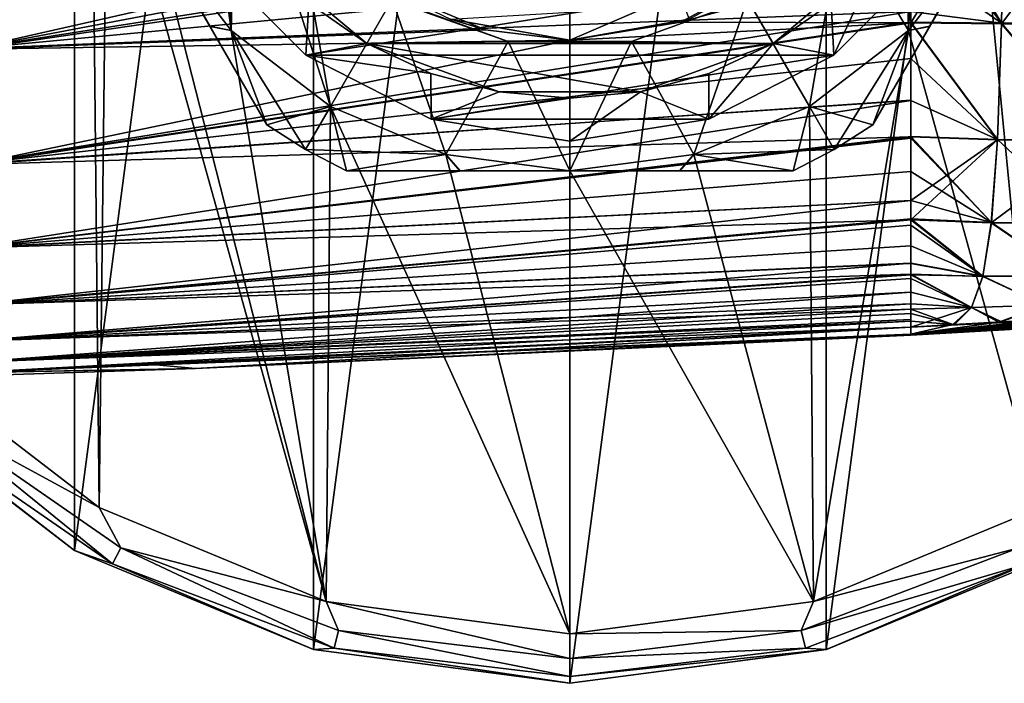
# Model space of a CAD drawing. Header units: millimetres. Extents: x -105 to 105, y -36 to 73.
# Tile 51 of 58: x 58 to 88, y -31 to -11. Entities that reach past the tile are written whole.
import ezdxf

# ---------------------------------------------------------------- set-up
doc = ezdxf.new("R2010")
doc.units = ezdxf.units.MM
doc.header["$LTSCALE"] = 81.481481
for name, color, linetype in [('231', 7, 'CONTINUOUS'), ('243', 7, 'CONTINUOUS'), ('244', 7, 'CONTINUOUS'), ('245', 7, 'CONTINUOUS'), ('246', 7, 'CONTINUOUS'), ('247', 7, 'CONTINUOUS'), ('248', 7, 'CONTINUOUS'), ('249', 7, 'CONTINUOUS'), ('250', 7, 'CONTINUOUS'), ('251', 7, 'CONTINUOUS'), ('255', 7, 'CONTINUOUS'), ('256', 7, 'CONTINUOUS'), ('259', 7, 'CONTINUOUS'), ('260', 7, 'CONTINUOUS'), ('261', 7, 'CONTINUOUS'), ('262', 7, 'CONTINUOUS'), ('263', 7, 'CONTINUOUS'), ('264', 7, 'CONTINUOUS'), ('265', 7, 'CONTINUOUS'), ('266', 7, 'CONTINUOUS'), ('267', 7, 'CONTINUOUS'), ('36', 7, 'CONTINUOUS'), ('37', 7, 'CONTINUOUS'), ('38', 7, 'CONTINUOUS'), ('39', 7, 'CONTINUOUS'), ('40', 7, 'CONTINUOUS'), ('41', 7, 'CONTINUOUS'), ('42', 7, 'CONTINUOUS'), ('56', 7, 'CONTINUOUS'), ('58', 7, 'CONTINUOUS'), ('59', 7, 'CONTINUOUS'), ('60', 7, 'CONTINUOUS')]:
    doc.layers.add(name, color=color, linetype=linetype)

msp = doc.modelspace()

# ---------------------------------------------------------------- linework, layer by layer
at = {"layer": '231', "color": 7, "linetype": 'CONTINUOUS'}
for points in [[(62.443, 6.547, -68.386), (62.443, -7.953, -68.386), (64.747, -10.956, -68.386), (62.443, 6.547, -68.386)], [(62.443, 6.547, -68.386), (64.747, -10.956, -68.386), (64.25, -0.703, -68.386), (62.443, 6.547, -68.386)], [(64.25, -0.703, -68.386), (64.747, -10.956, -68.386), (64.899, -4.381, -68.386), (64.25, -0.703, -68.386)], [(85.253, -10.956, -68.386), (85.75, -0.703, -68.386), (85.101, -4.381, -68.386), (85.253, -10.956, -68.386)], [(85.253, -10.956, -68.386), (87.557, -7.953, -68.386), (85.75, -0.703, -68.386), (85.253, -10.956, -68.386)], [(64.747, -10.956, -68.386), (67.75, -13.261, -68.386), (64.899, -4.381, -68.386), (64.747, -10.956, -68.386)], [(64.899, -4.381, -68.386), (67.75, -13.261, -68.386), (66.765, -7.613, -68.386), (64.899, -4.381, -68.386)], [(83.235, -7.614, -68.386), (85.253, -10.956, -68.386), (85.101, -4.381, -68.386), (83.235, -7.614, -68.386)], [(66.765, -7.613, -68.386), (67.75, -13.261, -68.386), (69.625, -10.013, -68.386), (66.765, -7.613, -68.386)], [(80.375, -10.014, -68.386), (82.25, -13.261, -68.386), (83.235, -7.614, -68.386), (80.375, -10.014, -68.386)], [(82.25, -13.261, -68.386), (85.253, -10.956, -68.386), (83.235, -7.614, -68.386), (82.25, -13.261, -68.386)], [(67.75, -13.261, -68.386), (71.248, -14.71, -68.386), (69.625, -10.013, -68.386), (67.75, -13.261, -68.386)], [(69.625, -10.013, -68.386), (71.248, -14.71, -68.386), (73.134, -11.29, -68.386), (69.625, -10.013, -68.386)], [(76.866, -11.29, -68.386), (78.752, -14.71, -68.386), (80.375, -10.014, -68.386), (76.866, -11.29, -68.386)], [(78.752, -14.71, -68.386), (82.25, -13.261, -68.386), (80.375, -10.014, -68.386), (78.752, -14.71, -68.386)], [(71.248, -14.71, -68.386), (75, -15.203, -68.386), (73.134, -11.29, -68.386), (71.248, -14.71, -68.386)], [(73.134, -11.29, -68.386), (75, -15.203, -68.386), (76.866, -11.29, -68.386), (73.134, -11.29, -68.386)], [(75, -15.203, -68.386), (78.752, -14.71, -68.386), (76.866, -11.29, -68.386), (75, -15.203, -68.386)]]:
    msp.add_3dface(points, dxfattribs=at)
at = {"layer": '243', "color": 7, "linetype": 'CONTINUOUS'}
for points in [[(90.939, -2.096, -82.827), (90.939, -2.096, -69.645), (84.175, -13.811, -82.827), (90.939, -2.096, -82.827)], [(85.897, -10.829, -83.771), (90.939, -2.096, -82.827), (84.175, -13.811, -82.827), (85.897, -10.829, -83.771)], [(84.175, -13.811, -82.827), (90.939, -2.096, -69.645), (84.175, -13.811, -69.645), (84.175, -13.811, -82.827)], [(84.175, -13.811, -69.645), (90.939, -2.096, -69.645), (89.217, -5.078, -68.701), (84.175, -13.811, -69.645)], [(89.223, -5.069, -83.769), (90.939, -2.096, -82.827), (85.897, -10.829, -83.771), (89.223, -5.069, -83.769)], [(85.892, -10.838, -68.703), (84.175, -13.811, -69.645), (89.217, -5.078, -68.701), (85.892, -10.838, -68.703)], [(87.557, -7.953, -68.386), (85.892, -10.838, -68.703), (89.217, -5.078, -68.701), (87.557, -7.953, -68.386)], [(87.557, -7.953, -84.086), (89.223, -5.069, -83.769), (85.897, -10.829, -83.771), (87.557, -7.953, -84.086)]]:
    msp.add_3dface(points, dxfattribs=at)
at = {"layer": '244', "color": 7, "linetype": 'CONTINUOUS'}
for points in [[(87.557, -7.953, -84.086), (85.897, -10.829, -83.771), (85.253, -10.956, -84.086), (87.557, -7.953, -84.086)], [(85.253, -10.956, -84.086), (83, -14.56, -82.827), (82.25, -13.261, -84.086), (85.253, -10.956, -84.086)], [(84.175, -13.811, -82.827), (83, -14.56, -82.827), (85.253, -10.956, -84.086), (84.175, -13.811, -82.827)], [(85.897, -10.829, -83.771), (84.175, -13.811, -82.827), (85.253, -10.956, -84.086), (85.897, -10.829, -83.771)], [(82.25, -13.261, -84.086), (81.764, -15.203, -82.827), (78.753, -14.709, -84.086), (82.25, -13.261, -84.086)], [(83, -14.56, -82.827), (81.764, -15.203, -82.827), (82.25, -13.261, -84.086), (83, -14.56, -82.827)], [(78.331, -15.203, -83.769), (75, -15.203, -84.086), (78.753, -14.709, -84.086), (78.331, -15.203, -83.769)], [(81.764, -15.203, -82.827), (78.331, -15.203, -83.769), (78.753, -14.709, -84.086), (81.764, -15.203, -82.827)]]:
    msp.add_3dface(points, dxfattribs=at)
at = {"layer": '245', "color": 7, "linetype": 'CONTINUOUS'}
for points in [[(71.68, -15.203, -83.771), (81.764, -15.203, -82.827), (68.236, -15.203, -82.827), (71.68, -15.203, -83.771)], [(68.236, -15.203, -82.827), (81.764, -15.203, -82.827), (81.764, -15.203, -69.645), (68.236, -15.203, -82.827)], [(68.236, -15.203, -69.645), (68.236, -15.203, -82.827), (81.764, -15.203, -69.645), (68.236, -15.203, -69.645)], [(71.669, -15.203, -68.703), (68.236, -15.203, -69.645), (78.32, -15.203, -68.701), (71.669, -15.203, -68.703)], [(78.32, -15.203, -68.701), (68.236, -15.203, -69.645), (81.764, -15.203, -69.645), (78.32, -15.203, -68.701)], [(75, -15.203, -68.386), (71.669, -15.203, -68.703), (78.32, -15.203, -68.701), (75, -15.203, -68.386)], [(75, -15.203, -84.086), (78.331, -15.203, -83.769), (71.68, -15.203, -83.771), (75, -15.203, -84.086)], [(78.331, -15.203, -83.769), (81.764, -15.203, -82.827), (71.68, -15.203, -83.771), (78.331, -15.203, -83.769)]]:
    msp.add_3dface(points, dxfattribs=at)
at = {"layer": '246', "color": 7, "linetype": 'CONTINUOUS'}
for points in [[(84.175, -13.811, -82.827), (84.175, -13.811, -69.645), (83, -14.56, -69.645), (84.175, -13.811, -82.827)], [(83, -14.56, -82.827), (84.175, -13.811, -82.827), (83, -14.56, -69.645), (83, -14.56, -82.827)], [(81.764, -15.203, -82.827), (83, -14.56, -82.827), (81.764, -15.203, -69.645), (81.764, -15.203, -82.827)], [(81.764, -15.203, -69.645), (83, -14.56, -82.827), (83, -14.56, -69.645), (81.764, -15.203, -69.645)]]:
    msp.add_3dface(points, dxfattribs=at)
at = {"layer": '247', "color": 7, "linetype": 'CONTINUOUS'}
for points in [[(87.557, -7.953, -68.386), (85.253, -10.956, -68.386), (85.892, -10.838, -68.703), (87.557, -7.953, -68.386)], [(85.253, -10.956, -68.386), (82.25, -13.261, -68.386), (84.175, -13.811, -69.645), (85.253, -10.956, -68.386)], [(85.253, -10.956, -68.386), (84.175, -13.811, -69.645), (85.892, -10.838, -68.703), (85.253, -10.956, -68.386)], [(82.25, -13.261, -68.386), (78.752, -14.71, -68.386), (83, -14.56, -69.645), (82.25, -13.261, -68.386)], [(84.175, -13.811, -69.645), (82.25, -13.261, -68.386), (83, -14.56, -69.645), (84.175, -13.811, -69.645)], [(78.752, -14.71, -68.386), (81.764, -15.203, -69.645), (83, -14.56, -69.645), (78.752, -14.71, -68.386)], [(78.752, -14.71, -68.386), (75, -15.203, -68.386), (78.32, -15.203, -68.701), (78.752, -14.71, -68.386)], [(78.752, -14.71, -68.386), (78.32, -15.203, -68.701), (81.764, -15.203, -69.645), (78.752, -14.71, -68.386)]]:
    msp.add_3dface(points, dxfattribs=at)
at = {"layer": '248', "color": 7, "linetype": 'CONTINUOUS'}
for points in [[(64.108, -10.838, -83.769), (62.443, -7.953, -84.086), (64.747, -10.956, -84.086), (64.108, -10.838, -83.769)], [(65.825, -13.811, -82.827), (64.108, -10.838, -83.769), (64.747, -10.956, -84.086), (65.825, -13.811, -82.827)], [(67.75, -13.261, -84.086), (65.825, -13.811, -82.827), (64.747, -10.956, -84.086), (67.75, -13.261, -84.086)], [(67, -14.56, -82.827), (65.825, -13.811, -82.827), (67.75, -13.261, -84.086), (67, -14.56, -82.827)], [(71.247, -14.709, -84.086), (67, -14.56, -82.827), (67.75, -13.261, -84.086), (71.247, -14.709, -84.086)], [(68.236, -15.203, -82.827), (67, -14.56, -82.827), (71.247, -14.709, -84.086), (68.236, -15.203, -82.827)], [(71.68, -15.203, -83.771), (68.236, -15.203, -82.827), (71.247, -14.709, -84.086), (71.68, -15.203, -83.771)], [(75, -15.203, -84.086), (71.68, -15.203, -83.771), (71.247, -14.709, -84.086), (75, -15.203, -84.086)]]:
    msp.add_3dface(points, dxfattribs=at)
at = {"layer": '249', "color": 7, "linetype": 'CONTINUOUS'}
for points in [[(59.061, -2.096, -82.827), (60.783, -5.078, -83.771), (65.825, -13.811, -82.827), (59.061, -2.096, -82.827)], [(59.061, -2.096, -69.645), (59.061, -2.096, -82.827), (65.825, -13.811, -69.645), (59.061, -2.096, -69.645)], [(59.061, -2.096, -82.827), (65.825, -13.811, -82.827), (65.825, -13.811, -69.645), (59.061, -2.096, -82.827)], [(60.777, -5.069, -68.703), (59.061, -2.096, -69.645), (64.103, -10.829, -68.701), (60.777, -5.069, -68.703)], [(64.103, -10.829, -68.701), (59.061, -2.096, -69.645), (65.825, -13.811, -69.645), (64.103, -10.829, -68.701)], [(62.443, -7.953, -68.386), (60.777, -5.069, -68.703), (64.103, -10.829, -68.701), (62.443, -7.953, -68.386)], [(60.783, -5.078, -83.771), (62.443, -7.953, -84.086), (64.108, -10.838, -83.769), (60.783, -5.078, -83.771)], [(60.783, -5.078, -83.771), (64.108, -10.838, -83.769), (65.825, -13.811, -82.827), (60.783, -5.078, -83.771)]]:
    msp.add_3dface(points, dxfattribs=at)
at = {"layer": '250', "color": 7, "linetype": 'CONTINUOUS'}
for points in [[(65.825, -13.811, -82.827), (67, -14.56, -82.827), (65.825, -13.811, -69.645), (65.825, -13.811, -82.827)], [(65.825, -13.811, -69.645), (67, -14.56, -82.827), (67, -14.56, -69.645), (65.825, -13.811, -69.645)], [(68.236, -15.203, -82.827), (68.236, -15.203, -69.645), (67, -14.56, -69.645), (68.236, -15.203, -82.827)], [(67, -14.56, -82.827), (68.236, -15.203, -82.827), (67, -14.56, -69.645), (67, -14.56, -82.827)]]:
    msp.add_3dface(points, dxfattribs=at)
at = {"layer": '251', "color": 7, "linetype": 'CONTINUOUS'}
for points in [[(64.747, -10.956, -68.386), (62.443, -7.953, -68.386), (64.103, -10.829, -68.701), (64.747, -10.956, -68.386)], [(64.747, -10.956, -68.386), (64.103, -10.829, -68.701), (65.825, -13.811, -69.645), (64.747, -10.956, -68.386)], [(67.75, -13.261, -68.386), (64.747, -10.956, -68.386), (67, -14.56, -69.645), (67.75, -13.261, -68.386)], [(64.747, -10.956, -68.386), (65.825, -13.811, -69.645), (67, -14.56, -69.645), (64.747, -10.956, -68.386)], [(68.236, -15.203, -69.645), (67.75, -13.261, -68.386), (67, -14.56, -69.645), (68.236, -15.203, -69.645)], [(71.248, -14.71, -68.386), (67.75, -13.261, -68.386), (68.236, -15.203, -69.645), (71.248, -14.71, -68.386)], [(71.248, -14.71, -68.386), (68.236, -15.203, -69.645), (71.669, -15.203, -68.703), (71.248, -14.71, -68.386)], [(75, -15.203, -68.386), (71.248, -14.71, -68.386), (71.669, -15.203, -68.703), (75, -15.203, -68.386)]]:
    msp.add_3dface(points, dxfattribs=at)
at = {"layer": '255', "color": 7, "linetype": 'CONTINUOUS'}
for points in [[(69.625, -10.013, -68.386), (73.134, -11.29, -68.386), (69.625, -10.014, -71.086), (69.625, -10.013, -68.386)], [(69.625, -10.014, -71.086), (73.134, -11.29, -68.386), (73.134, -11.29, -71.086), (69.625, -10.014, -71.086)], [(76.866, -11.29, -71.086), (80.375, -10.014, -68.386), (80.375, -10.013, -71.086), (76.866, -11.29, -71.086)], [(76.866, -11.29, -68.386), (80.375, -10.014, -68.386), (76.866, -11.29, -71.086), (76.866, -11.29, -68.386)], [(73.134, -11.29, -68.386), (76.866, -11.29, -68.386), (73.134, -11.29, -71.086), (73.134, -11.29, -68.386)], [(73.134, -11.29, -71.086), (76.866, -11.29, -68.386), (76.866, -11.29, -71.086), (73.134, -11.29, -71.086)]]:
    msp.add_3dface(points, dxfattribs=at)
at = {"layer": '256', "color": 7, "linetype": 'CONTINUOUS'}
for points in [[(69.625, -10.014, -71.086), (73.134, -11.29, -71.086), (65.578, -8.61, -71.086), (69.625, -10.014, -71.086)], [(65.578, -8.61, -71.086), (73.134, -11.29, -71.086), (68.85, -11.356, -71.086), (65.578, -8.61, -71.086)], [(81.15, -11.356, -71.086), (80.375, -10.013, -71.086), (84.422, -8.61, -71.086), (81.15, -11.356, -71.086)], [(76.866, -11.29, -71.086), (80.375, -10.013, -71.086), (81.15, -11.356, -71.086), (76.866, -11.29, -71.086)], [(68.85, -11.356, -71.086), (73.134, -11.29, -71.086), (81.15, -11.356, -71.086), (68.85, -11.356, -71.086)], [(73.134, -11.29, -71.086), (76.866, -11.29, -71.086), (81.15, -11.356, -71.086), (73.134, -11.29, -71.086)], [(72.864, -12.817, -71.086), (68.85, -11.356, -71.086), (77.136, -12.817, -71.086), (72.864, -12.817, -71.086)], [(77.136, -12.817, -71.086), (68.85, -11.356, -71.086), (81.15, -11.356, -71.086), (77.136, -12.817, -71.086)]]:
    msp.add_3dface(points, dxfattribs=at)
at = {"layer": '259', "color": 7, "linetype": 'CONTINUOUS'}
for points in [[(84.422, -8.61, -81.834), (82.994, -11.706, -84.086), (82.906, -10.126, -81.834), (84.422, -8.61, -81.834)], [(86.003, -8.697, -84.086), (82.994, -11.706, -84.086), (84.422, -8.61, -81.834), (86.003, -8.697, -84.086)], [(67.006, -11.706, -84.086), (63.997, -8.697, -84.086), (67.094, -10.126, -81.834), (67.006, -11.706, -84.086)], [(68.85, -11.356, -81.834), (67.006, -11.706, -84.086), (67.094, -10.126, -81.834), (68.85, -11.356, -81.834)], [(82.906, -10.126, -81.834), (82.994, -11.706, -84.086), (81.15, -11.356, -81.834), (82.906, -10.126, -81.834)], [(70.793, -12.262, -81.834), (67.006, -11.706, -84.086), (68.85, -11.356, -81.834), (70.793, -12.262, -81.834)], [(82.994, -11.706, -84.086), (79.203, -13.638, -84.086), (81.15, -11.356, -81.834), (82.994, -11.706, -84.086)], [(81.15, -11.356, -81.834), (79.203, -13.638, -84.086), (79.207, -12.262, -81.834), (81.15, -11.356, -81.834)], [(70.797, -13.638, -84.086), (67.006, -11.706, -84.086), (70.793, -12.262, -81.834), (70.797, -13.638, -84.086)], [(72.864, -12.817, -81.834), (70.797, -13.638, -84.086), (70.793, -12.262, -81.834), (72.864, -12.817, -81.834)], [(79.207, -12.262, -81.834), (79.203, -13.638, -84.086), (77.136, -12.817, -81.834), (79.207, -12.262, -81.834)], [(75, -13.003, -81.834), (70.797, -13.638, -84.086), (72.864, -12.817, -81.834), (75, -13.003, -81.834)], [(75, -14.303, -84.086), (70.797, -13.638, -84.086), (75, -13.003, -81.834), (75, -14.303, -84.086)], [(79.203, -13.638, -84.086), (75, -14.303, -84.086), (77.136, -12.817, -81.834), (79.203, -13.638, -84.086)], [(77.136, -12.817, -81.834), (75, -14.303, -84.086), (75, -13.003, -81.834), (77.136, -12.817, -81.834)]]:
    msp.add_3dface(points, dxfattribs=at)
at = {"layer": '260', "color": 7, "linetype": 'CONTINUOUS'}
for points in [[(65.578, -8.61, -71.086), (68.85, -11.356, -71.086), (67.094, -10.126, -81.834), (65.578, -8.61, -71.086)], [(81.15, -11.356, -71.086), (84.422, -8.61, -71.086), (81.15, -11.356, -81.834), (81.15, -11.356, -71.086)], [(84.422, -8.61, -71.086), (82.906, -10.126, -81.834), (81.15, -11.356, -81.834), (84.422, -8.61, -71.086)], [(68.85, -11.356, -71.086), (68.85, -11.356, -81.834), (67.094, -10.126, -81.834), (68.85, -11.356, -71.086)], [(68.85, -11.356, -71.086), (72.864, -12.817, -71.086), (70.793, -12.262, -81.834), (68.85, -11.356, -71.086)], [(68.85, -11.356, -71.086), (70.793, -12.262, -81.834), (68.85, -11.356, -81.834), (68.85, -11.356, -71.086)], [(77.136, -12.817, -71.086), (81.15, -11.356, -71.086), (77.136, -12.817, -81.834), (77.136, -12.817, -71.086)], [(81.15, -11.356, -71.086), (79.207, -12.262, -81.834), (77.136, -12.817, -81.834), (81.15, -11.356, -71.086)], [(81.15, -11.356, -71.086), (81.15, -11.356, -81.834), (79.207, -12.262, -81.834), (81.15, -11.356, -71.086)], [(72.864, -12.817, -71.086), (72.864, -12.817, -81.834), (70.793, -12.262, -81.834), (72.864, -12.817, -71.086)], [(72.864, -12.817, -71.086), (77.136, -12.817, -71.086), (75, -13.003, -81.834), (72.864, -12.817, -71.086)], [(72.864, -12.817, -71.086), (75, -13.003, -81.834), (72.864, -12.817, -81.834), (72.864, -12.817, -71.086)], [(77.136, -12.817, -71.086), (77.136, -12.817, -81.834), (75, -13.003, -81.834), (77.136, -12.817, -71.086)]]:
    msp.add_3dface(points, dxfattribs=at)
at = {"layer": '261', "color": 7, "linetype": 'CONTINUOUS'}
for points in [[(75, 29.297, -103.086), (75, -30.703, -103.086), (67.236, -29.681, -103.086), (75, 29.297, -103.086)], [(67.236, 28.274, -103.086), (75, 29.297, -103.086), (67.236, -29.681, -103.086), (67.236, 28.274, -103.086)], [(82.764, 28.274, -103.086), (75, -30.703, -103.086), (75, 29.297, -103.086), (82.764, 28.274, -103.086)], [(60, 25.277, -103.086), (67.236, 28.274, -103.086), (60, -26.684, -103.086), (60, 25.277, -103.086)], [(60, -26.684, -103.086), (67.236, 28.274, -103.086), (67.236, -29.681, -103.086), (60, -26.684, -103.086)], [(82.764, -29.681, -103.086), (75, -30.703, -103.086), (82.764, 28.274, -103.086), (82.764, -29.681, -103.086)], [(90, 25.277, -103.086), (82.764, -29.681, -103.086), (82.764, 28.274, -103.086), (90, 25.277, -103.086)], [(53.786, 20.509, -103.086), (60, 25.277, -103.086), (53.786, -21.916, -103.086), (53.786, 20.509, -103.086)], [(53.786, -21.916, -103.086), (60, 25.277, -103.086), (60, -26.684, -103.086), (53.786, -21.916, -103.086)], [(90, -26.684, -103.086), (82.764, -29.681, -103.086), (90, 25.277, -103.086), (90, -26.684, -103.086)]]:
    msp.add_3dface(points, dxfattribs=at)
at = {"layer": '262', "color": 7, "linetype": 'CONTINUOUS'}
for points in [[(82.764, -29.681, -103.086), (90, -26.684, -103.086), (82.765, -29.681, -85.586), (82.764, -29.681, -103.086)], [(82.765, -29.681, -85.586), (90, -26.684, -103.086), (90, -26.684, -85.586), (82.765, -29.681, -85.586)], [(75, -30.703, -103.086), (82.764, -29.681, -103.086), (75, -30.703, -85.586), (75, -30.703, -103.086)], [(75, -30.703, -85.586), (82.764, -29.681, -103.086), (82.765, -29.681, -85.586), (75, -30.703, -85.586)]]:
    msp.add_3dface(points, dxfattribs=at)
at = {"layer": '263', "color": 7, "linetype": 'CONTINUOUS'}
for points in [[(82.376, -28.232, -84.086), (88.593, -26.602, -84.286), (89.25, -25.385, -84.086), (82.376, -28.232, -84.086)], [(82, -29.103, -84.286), (88.848, -27.089, -84.836), (88.593, -26.602, -84.286), (82, -29.103, -84.286)], [(82, -29.103, -84.286), (88.593, -26.602, -84.286), (82.376, -28.232, -84.086), (82, -29.103, -84.286)], [(82.765, -29.681, -85.586), (90, -26.684, -85.586), (88.848, -27.089, -84.836), (82.765, -29.681, -85.586)], [(82.131, -29.637, -84.836), (88.848, -27.089, -84.836), (82, -29.103, -84.286), (82.131, -29.637, -84.836)], [(82.131, -29.637, -84.836), (82.765, -29.681, -85.586), (88.848, -27.089, -84.836), (82.131, -29.637, -84.836)], [(75, -29.203, -84.086), (82, -29.103, -84.286), (82.376, -28.232, -84.086), (75, -29.203, -84.086)], [(75, -29.953, -84.286), (82.131, -29.637, -84.836), (82, -29.103, -84.286), (75, -29.953, -84.286)], [(75, -29.953, -84.286), (82, -29.103, -84.286), (75, -29.203, -84.086), (75, -29.953, -84.286)], [(75, -30.503, -84.836), (82.765, -29.681, -85.586), (82.131, -29.637, -84.836), (75, -30.503, -84.836)], [(75, -30.503, -84.836), (82.131, -29.637, -84.836), (75, -29.953, -84.286), (75, -30.503, -84.836)], [(75, -30.703, -85.586), (82.765, -29.681, -85.586), (75, -30.503, -84.836), (75, -30.703, -85.586)]]:
    msp.add_3dface(points, dxfattribs=at)
at = {"layer": '264', "color": 7, "linetype": 'CONTINUOUS'}
for points in [[(54.85, -20.859, -84.086), (55.604, -22.597, -84.286), (60.754, -25.388, -84.086), (54.85, -20.859, -84.086)], [(60, -26.684, -85.586), (55.24, -23.008, -84.836), (53.787, -21.917, -85.586), (60, -26.684, -85.586)], [(55.24, -23.008, -84.836), (61.152, -27.089, -84.836), (55.604, -22.597, -84.286), (55.24, -23.008, -84.836)], [(55.604, -22.597, -84.286), (61.407, -26.602, -84.286), (60.754, -25.388, -84.086), (55.604, -22.597, -84.286)], [(55.604, -22.597, -84.286), (61.152, -27.089, -84.836), (61.407, -26.602, -84.286), (55.604, -22.597, -84.286)], [(61.152, -27.089, -84.836), (55.24, -23.008, -84.836), (60, -26.684, -85.586), (61.152, -27.089, -84.836)], [(60.754, -25.388, -84.086), (61.407, -26.602, -84.286), (67.628, -28.234, -84.086), (60.754, -25.388, -84.086)], [(67.235, -29.681, -85.586), (61.152, -27.089, -84.836), (60, -26.684, -85.586), (67.235, -29.681, -85.586)], [(61.152, -27.089, -84.836), (67.869, -29.637, -84.836), (61.407, -26.602, -84.286), (61.152, -27.089, -84.836)], [(61.407, -26.602, -84.286), (68, -29.103, -84.286), (67.628, -28.234, -84.086), (61.407, -26.602, -84.286)], [(61.407, -26.602, -84.286), (67.869, -29.637, -84.836), (68, -29.103, -84.286), (61.407, -26.602, -84.286)], [(67.869, -29.637, -84.836), (61.152, -27.089, -84.836), (67.235, -29.681, -85.586), (67.869, -29.637, -84.836)], [(75, -29.953, -84.286), (75, -29.203, -84.086), (67.628, -28.234, -84.086), (75, -29.953, -84.286)], [(68, -29.103, -84.286), (75, -29.953, -84.286), (67.628, -28.234, -84.086), (68, -29.103, -84.286)], [(67.869, -29.637, -84.836), (75, -30.503, -84.836), (68, -29.103, -84.286), (67.869, -29.637, -84.836)], [(75, -30.503, -84.836), (75, -29.953, -84.286), (68, -29.103, -84.286), (75, -30.503, -84.836)], [(75, -30.703, -85.586), (67.869, -29.637, -84.836), (67.235, -29.681, -85.586), (75, -30.703, -85.586)], [(75, -30.703, -85.586), (75, -30.503, -84.836), (67.869, -29.637, -84.836), (75, -30.703, -85.586)]]:
    msp.add_3dface(points, dxfattribs=at)
at = {"layer": '265', "color": 7, "linetype": 'CONTINUOUS'}
for points in [[(53.786, -21.916, -103.086), (60, -26.684, -103.086), (53.787, -21.917, -85.586), (53.786, -21.916, -103.086)], [(60, -26.684, -103.086), (60, -26.684, -85.586), (53.787, -21.917, -85.586), (60, -26.684, -103.086)], [(60, -26.684, -103.086), (67.236, -29.681, -103.086), (60, -26.684, -85.586), (60, -26.684, -103.086)], [(67.236, -29.681, -103.086), (67.235, -29.681, -85.586), (60, -26.684, -85.586), (67.236, -29.681, -103.086)], [(67.236, -29.681, -103.086), (75, -30.703, -103.086), (67.235, -29.681, -85.586), (67.236, -29.681, -103.086)], [(75, -30.703, -103.086), (75, -30.703, -85.586), (67.235, -29.681, -85.586), (75, -30.703, -103.086)]]:
    msp.add_3dface(points, dxfattribs=at)
at = {"layer": '266', "color": 7, "linetype": 'CONTINUOUS'}
for points in [[(60.5, -0.703, -84.086), (54.846, 19.448, -84.086), (54.85, -20.859, -84.086), (60.5, -0.703, -84.086)], [(60.5, -0.703, -84.086), (54.85, -20.859, -84.086), (60.754, -25.388, -84.086), (60.5, -0.703, -84.086)], [(60.994, -4.457, -84.086), (60.5, -0.703, -84.086), (60.754, -25.388, -84.086), (60.994, -4.457, -84.086)], [(60.994, -4.457, -84.086), (60.754, -25.388, -84.086), (67.628, -28.234, -84.086), (60.994, -4.457, -84.086)], [(62.443, -7.953, -84.086), (60.994, -4.457, -84.086), (67.628, -28.234, -84.086), (62.443, -7.953, -84.086)], [(89.006, -4.457, -84.086), (87.557, -7.953, -84.086), (89.25, -25.385, -84.086), (89.006, -4.457, -84.086)], [(64.747, -10.956, -84.086), (62.443, -7.953, -84.086), (67.628, -28.234, -84.086), (64.747, -10.956, -84.086)], [(87.557, -7.953, -84.086), (85.253, -10.956, -84.086), (89.25, -25.385, -84.086), (87.557, -7.953, -84.086)], [(67.75, -13.261, -84.086), (64.747, -10.956, -84.086), (67.628, -28.234, -84.086), (67.75, -13.261, -84.086)], [(85.253, -10.956, -84.086), (82.25, -13.261, -84.086), (82.376, -28.232, -84.086), (85.253, -10.956, -84.086)], [(85.253, -10.956, -84.086), (82.376, -28.232, -84.086), (89.25, -25.385, -84.086), (85.253, -10.956, -84.086)], [(75, -29.203, -84.086), (67.75, -13.261, -84.086), (67.628, -28.234, -84.086), (75, -29.203, -84.086)], [(71.247, -14.709, -84.086), (67.75, -13.261, -84.086), (75, -29.203, -84.086), (71.247, -14.709, -84.086)], [(82.25, -13.261, -84.086), (78.753, -14.709, -84.086), (82.376, -28.232, -84.086), (82.25, -13.261, -84.086)], [(75, -15.203, -84.086), (71.247, -14.709, -84.086), (75, -29.203, -84.086), (75, -15.203, -84.086)], [(78.753, -14.709, -84.086), (75, -15.203, -84.086), (82.376, -28.232, -84.086), (78.753, -14.709, -84.086)], [(75, -15.203, -84.086), (75, -29.203, -84.086), (82.376, -28.232, -84.086), (75, -15.203, -84.086)]]:
    msp.add_3dface(points, dxfattribs=at)
at = {"layer": '267', "color": 7, "linetype": 'CONTINUOUS'}
for points in [[(63.997, -8.697, -84.086), (67.006, -11.706, -84.086), (86.003, -8.697, -84.086), (63.997, -8.697, -84.086)], [(67.006, -11.706, -84.086), (82.994, -11.706, -84.086), (86.003, -8.697, -84.086), (67.006, -11.706, -84.086)], [(67.006, -11.706, -84.086), (70.797, -13.638, -84.086), (82.994, -11.706, -84.086), (67.006, -11.706, -84.086)], [(70.797, -13.638, -84.086), (79.203, -13.638, -84.086), (82.994, -11.706, -84.086), (70.797, -13.638, -84.086)], [(70.797, -13.638, -84.086), (75, -14.303, -84.086), (79.203, -13.638, -84.086), (70.797, -13.638, -84.086)]]:
    msp.add_3dface(points, dxfattribs=at)
at = {"layer": '36', "color": 7, "linetype": 'CONTINUOUS'}
for points in [[(88.153, -6.085, -36.836), (85.324, -6.098, -36.804), (88.068, -10.736, -37.144), (88.153, -6.085, -36.836)], [(88.068, -10.736, -37.144), (85.324, -6.098, -36.804), (85.324, -7.038, -36.839), (88.068, -10.736, -37.144)], [(91.374, -10.74, -37.384), (88.153, -6.085, -36.836), (88.068, -10.736, -37.144), (91.374, -10.74, -37.384)], [(85.324, -8.802, -36.932), (88.068, -10.736, -37.144), (85.324, -7.038, -36.839), (85.324, -8.802, -36.932)], [(85.324, -10.384, -37.057), (88.068, -10.736, -37.144), (85.324, -8.802, -36.932), (85.324, -10.384, -37.057)], [(85.324, -10.701, -37.089), (88.068, -10.736, -37.144), (85.324, -10.384, -37.057), (85.324, -10.701, -37.089)], [(88.068, -10.736, -37.144), (85.324, -10.701, -37.089), (87.944, -14.254, -37.781), (88.068, -10.736, -37.144)], [(87.944, -14.254, -37.781), (85.324, -10.701, -37.089), (85.324, -11.802, -37.22), (87.944, -14.254, -37.781)], [(91.094, -14.285, -38.071), (88.068, -10.736, -37.144), (87.944, -14.254, -37.781), (91.094, -14.285, -38.071)], [(91.374, -10.74, -37.384), (88.068, -10.736, -37.144), (91.094, -14.285, -38.071), (91.374, -10.74, -37.384)], [(85.323, -13.073, -37.426), (87.944, -14.254, -37.781), (85.324, -11.802, -37.22), (85.323, -13.073, -37.426)], [(85.323, -14.163, -37.669), (87.944, -14.254, -37.781), (85.323, -13.073, -37.426), (85.323, -14.163, -37.669)], [(87.944, -14.254, -37.781), (85.323, -14.163, -37.669), (87.76, -16.769, -38.867), (87.944, -14.254, -37.781)], [(87.76, -16.769, -38.867), (85.323, -14.163, -37.669), (85.323, -14.21, -37.681), (87.76, -16.769, -38.867)], [(85.323, -15.219, -37.991), (87.76, -16.769, -38.867), (85.323, -14.21, -37.681), (85.323, -15.219, -37.991)], [(90.684, -16.801, -39.218), (87.944, -14.254, -37.781), (87.76, -16.769, -38.867), (90.684, -16.801, -39.218)], [(91.094, -14.285, -38.071), (87.944, -14.254, -37.781), (90.684, -16.801, -39.218), (91.094, -14.285, -38.071)], [(85.323, -16.096, -38.356), (87.76, -16.769, -38.867), (85.323, -15.219, -37.991), (85.323, -16.096, -38.356)], [(85.323, -16.659, -38.657), (87.76, -16.769, -38.867), (85.323, -16.096, -38.356), (85.323, -16.659, -38.657)], [(87.76, -16.769, -38.867), (85.323, -16.659, -38.657), (87.5, -18.393, -40.443), (87.76, -16.769, -38.867)], [(87.5, -18.393, -40.443), (85.323, -16.659, -38.657), (85.323, -16.842, -38.77), (87.5, -18.393, -40.443)], [(85.323, -17.469, -39.228), (87.5, -18.393, -40.443), (85.323, -16.842, -38.77), (85.323, -17.469, -39.228)], [(90.114, -18.38, -40.81), (87.76, -16.769, -38.867), (87.5, -18.393, -40.443), (90.114, -18.38, -40.81)], [(90.684, -16.801, -39.218), (87.76, -16.769, -38.867), (90.114, -18.38, -40.81), (90.684, -16.801, -39.218)], [(85.323, -18, -39.734), (87.5, -18.393, -40.443), (85.323, -17.469, -39.228), (85.323, -18, -39.734)], [(85.323, -18.346, -40.152), (87.5, -18.393, -40.443), (85.323, -18, -39.734), (85.323, -18.346, -40.152)], [(87.5, -18.393, -40.443), (85.323, -18.346, -40.152), (87.16, -19.335, -42.448), (87.5, -18.393, -40.443)], [(87.16, -19.335, -42.448), (85.323, -18.346, -40.152), (85.323, -18.46, -40.309), (87.16, -19.335, -42.448)], [(85.323, -18.868, -40.98), (87.16, -19.335, -42.448), (85.323, -18.46, -40.309), (85.323, -18.868, -40.98)], [(89.373, -19.261, -42.702), (87.5, -18.393, -40.443), (87.16, -19.335, -42.448), (89.373, -19.261, -42.702)], [(90.114, -18.38, -40.81), (87.5, -18.393, -40.443), (89.373, -19.261, -42.702), (90.114, -18.38, -40.81)], [(85.323, -19.223, -41.772), (87.16, -19.335, -42.448), (85.323, -18.868, -40.98), (85.323, -19.223, -41.772)], [(85.323, -19.388, -42.243), (87.16, -19.335, -42.448), (85.323, -19.223, -41.772), (85.323, -19.388, -42.243)], [(87.16, -19.335, -42.448), (85.323, -19.388, -42.243), (86.592, -19.855, -44.917), (87.16, -19.335, -42.448)], [(87.985, -19.777, -44.949), (87.16, -19.335, -42.448), (86.592, -19.855, -44.917), (87.985, -19.777, -44.949)], [(89.373, -19.261, -42.702), (87.16, -19.335, -42.448), (87.985, -19.777, -44.949), (89.373, -19.261, -42.702)], [(89.286, -19.708, -45.032), (89.373, -19.261, -42.702), (87.985, -19.777, -44.949), (89.286, -19.708, -45.032)], [(86.592, -19.855, -44.917), (85.323, -19.388, -42.243), (85.323, -19.52, -42.694), (86.592, -19.855, -44.917)], [(85.323, -19.754, -43.743), (86.592, -19.855, -44.917), (85.323, -19.52, -42.694), (85.323, -19.754, -43.743)], [(85.323, -19.927, -44.912), (86.592, -19.855, -44.917), (85.323, -19.754, -43.743), (85.323, -19.927, -44.912)]]:
    msp.add_3dface(points, dxfattribs=at)
at = {"layer": '37', "color": 7, "linetype": 'CONTINUOUS'}
for points in [[(85.322, -8.786, -67.856), (88.15, -6.112, -67.95), (85.322, -10.722, -67.696), (85.322, -8.786, -67.856)], [(85.322, -10.722, -67.696), (88.15, -6.112, -67.95), (88.066, -10.753, -67.641), (85.322, -10.722, -67.696)], [(88.15, -6.112, -67.95), (91.565, -6.091, -67.746), (88.066, -10.753, -67.641), (88.15, -6.112, -67.95)], [(88.066, -10.753, -67.641), (91.565, -6.091, -67.746), (91.371, -10.757, -67.401), (88.066, -10.753, -67.641)], [(85.322, -10.722, -67.696), (88.066, -10.753, -67.641), (87.942, -14.264, -67.003), (85.322, -10.722, -67.696)], [(85.322, -13.067, -67.362), (85.322, -10.722, -67.696), (85.322, -14.175, -67.115), (85.322, -13.067, -67.362)], [(85.322, -14.175, -67.115), (85.322, -10.722, -67.696), (87.942, -14.264, -67.003), (85.322, -14.175, -67.115)], [(87.942, -14.264, -67.003), (88.066, -10.753, -67.641), (91.091, -14.295, -66.713), (87.942, -14.264, -67.003)], [(88.066, -10.753, -67.641), (91.371, -10.757, -67.401), (91.091, -14.295, -66.713), (88.066, -10.753, -67.641)], [(85.322, -14.175, -67.115), (87.942, -14.264, -67.003), (85.322, -16.104, -66.427), (85.322, -14.175, -67.115)], [(85.322, -16.104, -66.427), (87.942, -14.264, -67.003), (85.322, -16.686, -66.114), (85.322, -16.104, -66.427)], [(85.322, -16.686, -66.114), (87.942, -14.264, -67.003), (87.758, -16.774, -65.916), (85.322, -16.686, -66.114)], [(87.942, -14.264, -67.003), (91.091, -14.295, -66.713), (87.758, -16.774, -65.916), (87.942, -14.264, -67.003)], [(87.758, -16.774, -65.916), (91.091, -14.295, -66.713), (90.682, -16.806, -65.566), (87.758, -16.774, -65.916)], [(85.322, -16.686, -66.114), (87.758, -16.774, -65.916), (87.499, -18.395, -64.341), (85.322, -16.686, -66.114)], [(85.322, -18.008, -65.043), (85.322, -16.686, -66.114), (87.499, -18.395, -64.341), (85.322, -18.008, -65.043)], [(87.499, -18.395, -64.341), (87.758, -16.774, -65.916), (90.112, -18.381, -63.975), (87.499, -18.395, -64.341)], [(87.758, -16.774, -65.916), (90.682, -16.806, -65.566), (90.112, -18.381, -63.975), (87.758, -16.774, -65.916)], [(85.322, -18.332, -64.655), (85.322, -18.008, -65.043), (87.499, -18.395, -64.341), (85.322, -18.332, -64.655)], [(85.322, -18.332, -64.655), (87.499, -18.395, -64.341), (87.159, -19.335, -62.337), (85.322, -18.332, -64.655)], [(85.322, -19.229, -63.002), (85.322, -18.332, -64.655), (85.322, -19.383, -62.559), (85.322, -19.229, -63.002)], [(85.322, -19.383, -62.559), (85.322, -18.332, -64.655), (87.159, -19.335, -62.337), (85.322, -19.383, -62.559)], [(87.159, -19.335, -62.337), (87.499, -18.395, -64.341), (89.372, -19.262, -62.084), (87.159, -19.335, -62.337)], [(87.499, -18.395, -64.341), (90.112, -18.381, -63.975), (89.372, -19.262, -62.084), (87.499, -18.395, -64.341)], [(85.322, -19.383, -62.559), (87.159, -19.335, -62.337), (85.323, -19.927, -59.875), (85.322, -19.383, -62.559)], [(85.323, -19.927, -59.875), (87.159, -19.335, -62.337), (86.642, -19.852, -59.87), (85.323, -19.927, -59.875)], [(86.642, -19.852, -59.87), (87.159, -19.335, -62.337), (88.07, -19.773, -59.835), (86.642, -19.852, -59.87)], [(87.159, -19.335, -62.337), (89.372, -19.262, -62.084), (88.07, -19.773, -59.835), (87.159, -19.335, -62.337)], [(88.07, -19.773, -59.835), (89.372, -19.262, -62.084), (89.38, -19.703, -59.745), (88.07, -19.773, -59.835)], [(85.322, -19.703, -61.31), (85.322, -19.383, -62.559), (85.323, -19.927, -59.875), (85.322, -19.703, -61.31)]]:
    msp.add_3dface(points, dxfattribs=at)
at = {"layer": '38', "color": 7, "linetype": 'CONTINUOUS'}
for points in [[(56.91, -11.525, -67.777), (56.91, -6.913, -67.982), (69.445, -9.673, -67.857), (56.91, -11.525, -67.777)], [(85.322, -8.786, -67.856), (85.322, -10.722, -67.696), (78.351, -10.707, -67.743), (85.322, -8.786, -67.856)], [(81.534, -8.987, -67.858), (85.322, -8.786, -67.856), (78.351, -10.707, -67.743), (81.534, -8.987, -67.858)], [(72.448, -10.94, -67.756), (56.91, -11.525, -67.777), (69.445, -9.673, -67.857), (72.448, -10.94, -67.756)], [(85.322, -10.722, -67.696), (85.322, -13.067, -67.362), (56.91, -15.008, -67.379), (85.322, -10.722, -67.696)], [(85.322, -10.722, -67.696), (56.91, -15.008, -67.379), (75, -11.253, -67.713), (85.322, -10.722, -67.696)], [(78.351, -10.707, -67.743), (85.322, -10.722, -67.696), (75, -11.253, -67.713), (78.351, -10.707, -67.743)], [(75, -11.253, -67.713), (56.91, -11.525, -67.777), (72.448, -10.94, -67.756), (75, -11.253, -67.713)], [(56.91, -15.008, -67.379), (56.91, -11.525, -67.777), (75, -11.253, -67.713), (56.91, -15.008, -67.379)], [(85.322, -13.067, -67.362), (85.322, -14.175, -67.115), (56.91, -15.008, -67.379), (85.322, -13.067, -67.362)], [(85.322, -14.175, -67.115), (85.322, -16.104, -66.427), (56.91, -17.529, -66.71), (85.322, -14.175, -67.115)], [(85.322, -14.175, -67.115), (56.91, -17.529, -66.71), (56.91, -15.008, -67.379), (85.322, -14.175, -67.115)], [(85.322, -16.104, -66.427), (85.322, -16.686, -66.114), (56.91, -17.529, -66.71), (85.322, -16.104, -66.427)], [(85.322, -16.686, -66.114), (85.322, -18.008, -65.043), (56.91, -19.256, -65.695), (85.322, -16.686, -66.114)], [(85.322, -16.686, -66.114), (56.91, -19.256, -65.695), (56.91, -17.529, -66.71), (85.322, -16.686, -66.114)], [(85.322, -18.008, -65.043), (85.322, -18.332, -64.655), (56.91, -19.256, -65.695), (85.322, -18.008, -65.043)], [(85.322, -18.332, -64.655), (85.322, -19.229, -63.002), (56.91, -20.355, -64.264), (85.322, -18.332, -64.655)], [(85.322, -18.332, -64.655), (56.91, -20.355, -64.264), (56.91, -19.256, -65.695), (85.322, -18.332, -64.655)], [(85.322, -19.229, -63.002), (85.322, -19.383, -62.559), (56.91, -20.355, -64.264), (85.322, -19.229, -63.002)], [(85.322, -19.383, -62.559), (85.322, -19.703, -61.31), (56.91, -20.987, -62.359), (85.322, -19.383, -62.559)], [(85.322, -19.383, -62.559), (56.91, -20.987, -62.359), (56.91, -20.355, -64.264), (85.322, -19.383, -62.559)], [(85.323, -19.927, -59.875), (56.596, -21.308, -59.943), (56.91, -20.987, -62.359), (85.323, -19.927, -59.875)], [(85.322, -19.703, -61.31), (85.323, -19.927, -59.875), (56.91, -20.987, -62.359), (85.322, -19.703, -61.31)]]:
    msp.add_3dface(points, dxfattribs=at)
at = {"layer": '39', "color": 7, "linetype": 'CONTINUOUS'}
for points in [[(56.596, -21.308, -59.943), (85.323, -19.927, -59.875), (63.665, -21.177, -52.393), (56.596, -21.308, -59.943)], [(85.323, -19.927, -59.875), (85.323, -20.144, -56.422), (63.665, -21.177, -52.393), (85.323, -19.927, -59.875)], [(85.323, -20.144, -56.422), (85.323, -20.176, -52.393), (63.665, -21.177, -52.393), (85.323, -20.144, -56.422)], [(42.231, -21.888, -52.393), (56.596, -21.308, -59.943), (63.665, -21.177, -52.393), (42.231, -21.888, -52.393)]]:
    msp.add_3dface(points, dxfattribs=at)
at = {"layer": '40', "color": 7, "linetype": 'CONTINUOUS'}
for points in [[(85.323, -20.144, -48.365), (85.323, -19.927, -44.912), (62.478, -21.068, -44.864), (85.323, -20.144, -48.365)], [(85.323, -20.176, -52.393), (85.323, -20.144, -48.365), (62.478, -21.068, -44.864), (85.323, -20.176, -52.393)], [(63.665, -21.177, -52.393), (85.323, -20.176, -52.393), (62.478, -21.068, -44.864), (63.665, -21.177, -52.393)], [(56.856, -21.298, -44.845), (63.665, -21.177, -52.393), (62.478, -21.068, -44.864), (56.856, -21.298, -44.845)], [(42.231, -21.888, -52.393), (63.665, -21.177, -52.393), (56.856, -21.298, -44.845), (42.231, -21.888, -52.393)]]:
    msp.add_3dface(points, dxfattribs=at)
at = {"layer": '41', "color": 7, "linetype": 'CONTINUOUS'}
for points in [[(94.46, -19.496, -51.043), (94.409, -19.497, -49.839), (85.323, -20.176, -52.393), (94.46, -19.496, -51.043)], [(94.46, -19.496, -51.043), (85.323, -20.176, -52.393), (90.277, -19.891, -52.393), (94.46, -19.496, -51.043)], [(94.409, -19.497, -49.839), (94.281, -19.498, -48.784), (85.323, -20.176, -52.393), (94.409, -19.497, -49.839)], [(94.281, -19.498, -48.784), (94.059, -19.503, -47.886), (85.323, -20.144, -48.365), (94.281, -19.498, -48.784)], [(85.323, -20.176, -52.393), (94.281, -19.498, -48.784), (85.323, -20.144, -48.365), (85.323, -20.176, -52.393)], [(94.059, -19.503, -47.886), (93.742, -19.511, -47.158), (85.323, -20.144, -48.365), (94.059, -19.503, -47.886)], [(93.742, -19.511, -47.158), (93.35, -19.523, -46.593), (85.323, -20.144, -48.365), (93.742, -19.511, -47.158)], [(93.35, -19.523, -46.593), (92.857, -19.541, -46.128), (85.323, -20.144, -48.365), (93.35, -19.523, -46.593)], [(92.857, -19.541, -46.128), (92.219, -19.566, -45.734), (85.323, -20.144, -48.365), (92.857, -19.541, -46.128)], [(92.219, -19.566, -45.734), (91.406, -19.602, -45.415), (85.323, -20.144, -48.365), (92.219, -19.566, -45.734)], [(91.406, -19.602, -45.415), (90.424, -19.649, -45.183), (85.323, -20.144, -48.365), (91.406, -19.602, -45.415)], [(90.424, -19.649, -45.183), (89.286, -19.708, -45.032), (85.323, -20.144, -48.365), (90.424, -19.649, -45.183)], [(89.286, -19.708, -45.032), (87.985, -19.777, -44.949), (85.323, -20.144, -48.365), (89.286, -19.708, -45.032)], [(87.985, -19.777, -44.949), (86.592, -19.855, -44.917), (85.323, -20.144, -48.365), (87.985, -19.777, -44.949)], [(86.592, -19.855, -44.917), (85.323, -19.927, -44.912), (85.323, -20.144, -48.365), (86.592, -19.855, -44.917)]]:
    msp.add_3dface(points, dxfattribs=at)
at = {"layer": '42', "color": 7, "linetype": 'CONTINUOUS'}
for points in [[(94.462, -19.496, -53.728), (94.47, -19.496, -52.393), (85.323, -20.144, -56.422), (94.462, -19.496, -53.728)], [(85.323, -20.144, -56.422), (94.47, -19.496, -52.393), (90.277, -19.891, -52.393), (85.323, -20.144, -56.422)], [(94.411, -19.497, -54.92), (94.462, -19.496, -53.728), (85.323, -20.144, -56.422), (94.411, -19.497, -54.92)], [(94.287, -19.498, -55.967), (94.411, -19.497, -54.92), (85.323, -20.144, -56.422), (94.287, -19.498, -55.967)], [(94.072, -19.502, -56.861), (94.287, -19.498, -55.967), (85.323, -20.144, -56.422), (94.072, -19.502, -56.861)], [(85.323, -19.927, -59.875), (93.764, -19.51, -57.589), (94.072, -19.502, -56.861), (85.323, -19.927, -59.875)], [(85.323, -19.927, -59.875), (94.072, -19.502, -56.861), (85.323, -20.144, -56.422), (85.323, -19.927, -59.875)], [(85.323, -19.927, -59.875), (93.378, -19.522, -58.16), (93.764, -19.51, -57.589), (85.323, -19.927, -59.875)], [(85.323, -19.927, -59.875), (92.897, -19.539, -58.628), (93.378, -19.522, -58.16), (85.323, -19.927, -59.875)], [(85.323, -19.927, -59.875), (92.271, -19.564, -59.027), (92.897, -19.539, -58.628), (85.323, -19.927, -59.875)], [(85.323, -19.927, -59.875), (91.472, -19.599, -59.351), (92.271, -19.564, -59.027), (85.323, -19.927, -59.875)], [(85.323, -19.927, -59.875), (90.507, -19.645, -59.589), (91.472, -19.599, -59.351), (85.323, -19.927, -59.875)], [(85.323, -19.927, -59.875), (89.38, -19.703, -59.745), (90.507, -19.645, -59.589), (85.323, -19.927, -59.875)], [(85.323, -19.927, -59.875), (88.07, -19.773, -59.835), (89.38, -19.703, -59.745), (85.323, -19.927, -59.875)], [(85.323, -19.927, -59.875), (86.642, -19.852, -59.87), (88.07, -19.773, -59.835), (85.323, -19.927, -59.875)], [(85.323, -20.176, -52.393), (85.323, -20.144, -56.422), (90.277, -19.891, -52.393), (85.323, -20.176, -52.393)]]:
    msp.add_3dface(points, dxfattribs=at)
at = {"layer": '56', "color": 7, "linetype": 'CONTINUOUS'}
for points in [[(85.324, -6.098, -36.804), (85.324, -5.07, -36.774), (56.912, -11.503, -37.008), (85.324, -6.098, -36.804)], [(56.912, -11.503, -37.008), (85.324, -5.07, -36.774), (56.912, -6.88, -36.804), (56.912, -11.503, -37.008)], [(85.324, -7.038, -36.839), (85.324, -6.098, -36.804), (56.912, -11.503, -37.008), (85.324, -7.038, -36.839)], [(85.324, -8.802, -36.932), (85.324, -7.038, -36.839), (56.912, -11.503, -37.008), (85.324, -8.802, -36.932)], [(85.324, -10.384, -37.057), (85.324, -8.802, -36.932), (56.912, -11.503, -37.008), (85.324, -10.384, -37.057)], [(85.324, -10.701, -37.089), (85.324, -10.384, -37.057), (56.912, -14.995, -37.406), (85.324, -10.701, -37.089)], [(56.912, -14.995, -37.406), (85.324, -10.384, -37.057), (56.912, -11.503, -37.008), (56.912, -14.995, -37.406)], [(85.324, -11.802, -37.22), (85.324, -10.701, -37.089), (56.912, -14.995, -37.406), (85.324, -11.802, -37.22)], [(85.323, -13.073, -37.426), (85.324, -11.802, -37.22), (56.912, -14.995, -37.406), (85.323, -13.073, -37.426)], [(85.323, -14.163, -37.669), (85.323, -13.073, -37.426), (56.912, -17.521, -38.074), (85.323, -14.163, -37.669)], [(56.912, -17.521, -38.074), (85.323, -13.073, -37.426), (56.912, -14.995, -37.406), (56.912, -17.521, -38.074)], [(85.323, -14.21, -37.681), (85.323, -14.163, -37.669), (56.912, -17.521, -38.074), (85.323, -14.21, -37.681)], [(85.323, -15.219, -37.991), (85.323, -14.21, -37.681), (56.912, -17.521, -38.074), (85.323, -15.219, -37.991)], [(85.323, -16.096, -38.356), (85.323, -15.219, -37.991), (56.912, -17.521, -38.074), (85.323, -16.096, -38.356)], [(85.323, -16.659, -38.657), (85.323, -16.096, -38.356), (56.912, -19.252, -39.089), (85.323, -16.659, -38.657)], [(56.912, -19.252, -39.089), (85.323, -16.096, -38.356), (56.912, -17.521, -38.074), (56.912, -19.252, -39.089)], [(85.323, -16.842, -38.77), (85.323, -16.659, -38.657), (56.912, -19.252, -39.089), (85.323, -16.842, -38.77)], [(85.323, -17.469, -39.228), (85.323, -16.842, -38.77), (56.912, -19.252, -39.089), (85.323, -17.469, -39.228)], [(85.323, -18, -39.734), (85.323, -17.469, -39.228), (56.912, -19.252, -39.089), (85.323, -18, -39.734)], [(85.323, -18.346, -40.152), (85.323, -18, -39.734), (56.912, -20.354, -40.521), (85.323, -18.346, -40.152)], [(56.912, -20.354, -40.521), (85.323, -18, -39.734), (56.912, -19.252, -39.089), (56.912, -20.354, -40.521)], [(85.323, -18.46, -40.309), (85.323, -18.346, -40.152), (56.912, -20.354, -40.521), (85.323, -18.46, -40.309)], [(85.323, -18.868, -40.98), (85.323, -18.46, -40.309), (56.912, -20.354, -40.521), (85.323, -18.868, -40.98)], [(85.323, -19.223, -41.772), (85.323, -18.868, -40.98), (56.912, -20.986, -42.427), (85.323, -19.223, -41.772)], [(56.912, -20.986, -42.427), (85.323, -18.868, -40.98), (56.912, -20.354, -40.521), (56.912, -20.986, -42.427)], [(85.323, -19.388, -42.243), (85.323, -19.223, -41.772), (56.912, -20.986, -42.427), (85.323, -19.388, -42.243)], [(85.323, -19.52, -42.694), (85.323, -19.388, -42.243), (56.912, -20.986, -42.427), (85.323, -19.52, -42.694)], [(85.323, -19.754, -43.743), (85.323, -19.52, -42.694), (56.912, -20.986, -42.427), (85.323, -19.754, -43.743)], [(85.323, -19.927, -44.912), (85.323, -19.754, -43.743), (56.856, -21.298, -44.845), (85.323, -19.927, -44.912)], [(56.856, -21.298, -44.845), (85.323, -19.754, -43.743), (56.912, -20.986, -42.427), (56.856, -21.298, -44.845)], [(85.323, -19.927, -44.912), (56.856, -21.298, -44.845), (62.478, -21.068, -44.864), (85.323, -19.927, -44.912)]]:
    msp.add_3dface(points, dxfattribs=at)
at = {"layer": '58', "color": 7, "linetype": 'CONTINUOUS'}
for points in [[(81.534, -8.987, -67.858), (78.351, -10.707, -67.743), (78.608, -10.617, -67.586), (81.534, -8.987, -67.858)], [(78.351, -10.707, -67.743), (75, -11.253, -67.713), (78.608, -10.617, -67.586), (78.351, -10.707, -67.743)], [(78.608, -10.617, -67.586), (75, -11.253, -67.713), (75, -11.253, -67.586), (78.608, -10.617, -67.586)]]:
    msp.add_3dface(points, dxfattribs=at)
at = {"layer": '59', "color": 7, "linetype": 'CONTINUOUS'}
for points in [[(72.448, -10.94, -67.756), (69.445, -9.673, -67.857), (71.391, -10.617, -67.586), (72.448, -10.94, -67.756)], [(75, -11.253, -67.586), (72.448, -10.94, -67.756), (71.391, -10.617, -67.586), (75, -11.253, -67.586)], [(75, -11.253, -67.713), (72.448, -10.94, -67.756), (75, -11.253, -67.586), (75, -11.253, -67.713)]]:
    msp.add_3dface(points, dxfattribs=at)
at = {"layer": '60', "color": 7, "linetype": 'CONTINUOUS'}
for points in [[(78.608, -10.617, -67.586), (75, -11.253, -67.586), (78.313, -9.82, -67.586), (78.608, -10.617, -67.586)], [(75, -11.253, -67.586), (75, -10.403, -67.586), (78.313, -9.82, -67.586), (75, -11.253, -67.586)], [(75, -11.253, -67.586), (71.391, -10.617, -67.586), (75, -10.403, -67.586), (75, -11.253, -67.586)]]:
    msp.add_3dface(points, dxfattribs=at)

doc.saveas('drawing.dxf')
